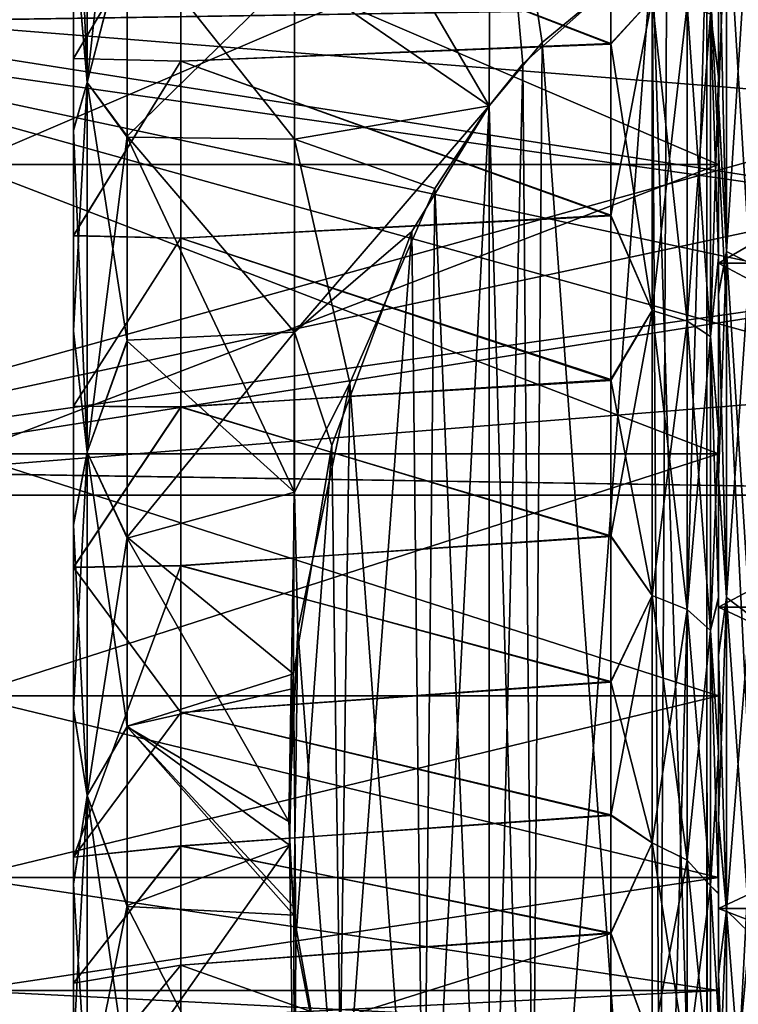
# Model space of a CAD drawing. Header units: metres. Extents: x -62 to 300, y -109 to 109.
# Tile 32 of 256: x -41.49 to -38.15, y -83.29 to -78.71. Entities that reach past the tile are written whole.
import ezdxf

# ---------------------------------------------------------------- set-up
doc = ezdxf.new("R2010")
doc.units = ezdxf.units.M
doc.layers.add('solid_500635', color=7, linetype='CONTINUOUS')

msp = doc.modelspace()

# ---------------------------------------------------------------- linework, layer by layer
at = {"layer": 'solid_500635'}
for points in [[(-41.239399, -81.912056, 1.876768), (-41.239399, -71.541878, 2.353529), (-41.239399, -70.684196, 1.874443)], [(-41.239399, -76.3004, 1.7302), (-41.239399, -81.912056, 1.876768), (-41.239399, -70.684196, 1.874443)], [(-41.239399, -70.687943, -16.216179), (-41.239399, -81.058121, -16.69294), (-41.239399, -81.915802, -16.213854)], [(-41.239399, -76.299599, -16.069611), (-41.239399, -70.687943, -16.216179), (-41.239399, -81.915802, -16.213854)], [(-41.239399, -70.687943, -16.216179), (-41.239399, -71.545799, -16.694901), (-41.239399, -81.058121, -16.69294)], [(-41.239399, -81.054199, 2.355489), (-41.239399, -72.441719, 2.752292), (-41.239399, -71.541878, 2.353529)], [(-41.239399, -81.912056, 1.876768), (-41.239399, -81.054199, 2.355489), (-41.239399, -71.541878, 2.353529)], [(-41.239399, -71.545799, -16.694901), (-41.239399, -80.158279, -17.091703), (-41.239399, -81.058121, -16.69294)], [(-41.239399, -71.545799, -16.694901), (-41.239399, -72.445816, -17.093296), (-41.239399, -80.158279, -17.091703)], [(-38.239399, -80.83828, -16.080515), (-38.239399, -72.615044, -16.465897), (-38.239399, -71.756592, -16.077904)], [(-38.239399, -76.302238, -16.069582), (-38.239399, -80.83828, -16.080515), (-38.239399, -71.756592, -16.077904)], [(-38.239399, -71.761719, 1.741105), (-38.239399, -79.984962, 2.126485), (-38.239399, -80.843407, 1.738493)], [(-38.239399, -76.29776, 1.730172), (-38.239399, -71.761719, 1.741105), (-38.239399, -80.843407, 1.738493)], [(-38.239399, -71.761719, 1.741105), (-38.239399, -72.620384, 2.128602), (-38.239399, -79.984962, 2.126485)], [(-41.239399, -80.154182, 2.753885), (-41.239399, -73.375793, 3.066396), (-41.239399, -72.441719, 2.752292)], [(-41.239399, -81.054199, 2.355489), (-41.239399, -80.154182, 2.753885), (-41.239399, -72.441719, 2.752292)], [(-41.239399, -72.445816, -17.093296), (-41.239399, -79.224205, -17.405807), (-41.239399, -80.158279, -17.091703)], [(-41.239399, -72.445816, -17.093296), (-41.239399, -73.380035, -17.407017), (-41.239399, -79.224205, -17.405807)], [(-38.239399, -79.979614, -16.468014), (-38.239399, -73.506531, -16.771605), (-38.239399, -72.615044, -16.465897)], [(-38.239399, -80.83828, -16.080515), (-38.239399, -79.979614, -16.468014), (-38.239399, -72.615044, -16.465897)], [(-38.239399, -72.620384, 2.128602), (-38.239399, -79.093468, 2.432194), (-38.239399, -79.984962, 2.126485)], [(-38.239399, -72.620384, 2.128602), (-38.239399, -73.512039, 2.433795), (-38.239399, -79.093468, 2.432194)], [(-41.239399, -79.219971, 3.067606), (-41.239399, -74.335548, 3.293186), (-41.239399, -73.375793, 3.066396)], [(-41.239399, -80.154182, 2.753885), (-41.239399, -79.219971, 3.067606), (-41.239399, -73.375793, 3.066396)], [(-41.239399, -73.380035, -17.407017), (-41.239399, -78.264458, -17.632597), (-41.239399, -79.224205, -17.405807)], [(-38.239399, -79.087959, -16.773207), (-38.239399, -74.423355, -16.99197), (-38.239399, -73.506531, -16.771605)], [(-38.239399, -79.979614, -16.468014), (-38.239399, -79.087959, -16.773207), (-38.239399, -73.506531, -16.771605)], [(-38.239399, -73.512039, 2.433795), (-38.239399, -78.176643, 2.652559), (-38.239399, -79.093468, 2.432194)], [(-41.239399, -79.219971, 3.067606), (-41.239399, -78.260117, 3.294), (-41.239399, -74.335548, 3.293186)], [(-38.239399, -79.087959, -16.773207), (-38.239399, -78.171013, -16.993044), (-38.239399, -74.423355, -16.99197)], [(-41.239399, -76.299599, -16.069611), (-41.239399, -81.915802, -16.213854), (-41.239399, -82.728271, -15.655385)], [(-41.239399, -78.039558, -15.898015), (-41.239399, -76.299599, -16.069611), (-41.239399, -82.728271, -15.655385)], [(-41.239399, -76.3004, 1.7302), (-41.239399, -78.040367, 1.558444), (-41.239399, -81.912056, 1.876768)], [(-38.239399, -77.200371, 1.684598), (-38.239399, -76.29776, 1.730172), (-38.239399, -80.843407, 1.738493)], [(-38.239399, -76.302238, -16.069582), (-38.239399, -77.204826, -16.023554), (-38.239399, -80.83828, -16.080515)], [(-41.174816, -77.208313, 3.792031), (-41.239399, -78.260117, 3.294), (-41.174816, -79.000168, 3.493023)], [(-41.174816, -79.000168, -17.832434), (-41.239399, -77.286583, -17.769606), (-41.174816, -77.208313, -18.131441)], [(-41.174816, -79.000168, -17.832434), (-41.174816, -77.208313, -18.131441), (-40.989399, -78.28289, -18.301672)], [(-41.174816, -77.208313, 3.792031), (-41.174816, -79.000168, 3.493023), (-40.989399, -77.291473, 4.093931)], [(-38.239399, -77.200371, 1.684598), (-38.239399, -80.843407, 1.738493), (-38.239399, -81.663132, 1.270442)], [(-38.239399, -78.094765, 1.547408), (-38.239399, -77.200371, 1.684598), (-38.239399, -81.663132, 1.270442)], [(-38.239399, -77.204826, -16.023554), (-38.239399, -78.099144, -15.885915), (-38.239399, -80.83828, -16.080515)], [(-39.297558, -77.253693, 5.350778), (-40.211205, -78.486893, 4.65069), (-39.305813, -79.108505, 5.065212)], [(-39.306286, -79.109131, -19.404261), (-40.211205, -77.56102, -19.124372), (-39.297558, -77.254463, -19.69013)], [(-39.058777, -78.813866, -19.57473), (-39.306286, -79.109131, -19.404261), (-39.297558, -77.254463, -19.69013)], [(-39.297558, -77.253693, 5.350778), (-39.305813, -79.108505, 5.065212), (-39.148808, -78.913826, 5.177608)], [(-39.297558, -77.253693, 5.350778), (-39.148808, -78.913826, 5.177608), (-38.548706, -78.379395, 5.486161)], [(-39.058777, -78.813866, -19.57473), (-39.297558, -77.254463, -19.69013), (-38.480049, -78.334991, -19.85121)], [(-41.174816, -79.000168, -17.832434), (-41.239399, -78.264458, -17.632597), (-41.239399, -77.286583, -17.769606)], [(-41.174816, -79.000168, 3.493023), (-40.989399, -78.278252, 3.963087), (-40.989399, -77.291473, 4.093931)], [(-40.989399, -78.28289, -18.301672), (-40.211205, -77.56102, -19.124372), (-40.211205, -79.263718, -18.819626)], [(-39.306286, -79.109131, -19.404261), (-40.211205, -79.263718, -18.819626), (-40.211205, -77.56102, -19.124372)], [(-38.239399, -77.879723, -0.247776), (-41.739399, -77.879723, -0.247776), (-41.739399, -79.380928, -0.773022)], [(-38.239399, -79.380928, -0.773022), (-38.239399, -77.879723, -0.247776), (-41.739399, -79.380928, -0.773022)], [(-38.239399, -79.380928, -13.566388), (-41.739399, -79.380928, -13.566388), (-41.739399, -77.879723, -14.091635)], [(-38.239399, -77.879723, -14.091635), (-38.239399, -79.380928, -13.566388), (-41.739399, -77.879723, -14.091635)], [(-38.239399, -78.104164, 1.902561), (-38.239399, -77.879723, -0.247776), (-38.239399, -79.380928, -0.773022)], [(-38.239399, -78.104164, -16.241972), (-38.239399, -79.380928, -13.566388), (-38.239399, -77.879723, -14.091635)], [(-38.739399, -77.993469, 1.05782), (-38.739399, -78.818268, 0.843928), (-40.739399, -78.050095, 1.045961)], [(-38.739399, -78.822327, -15.182063), (-38.739399, -77.997635, -15.396371), (-40.739399, -78.04924, -15.385553)], [(-38.548058, -78.609184, 0.946237), (-38.739399, -78.818268, 0.843928), (-38.739399, -77.993469, 1.05782)], [(-38.548058, -78.609184, -15.285648), (-38.739399, -77.997635, -15.396371), (-38.739399, -78.822327, -15.182063)], [(-41.239399, -78.888214, -15.684936), (-41.239399, -78.039558, -15.898015), (-41.239399, -82.728271, -15.655385)], [(-40.739399, -78.04924, -15.385553), (-41.239399, -78.039558, -15.898015), (-41.239399, -78.888214, -15.684936)], [(-41.239399, -78.040367, 1.558444), (-41.239399, -78.889008, 1.345282), (-41.239399, -81.912056, 1.876768)], [(-40.739399, -78.050095, 1.045961), (-41.239399, -78.889008, 1.345282), (-41.239399, -78.040367, 1.558444)], [(-40.739399, -78.04924, -15.385553), (-41.239399, -78.888214, -15.684936), (-40.739399, -78.900566, -15.157013)], [(-40.739399, -78.901405, 0.817328), (-41.239399, -78.889008, 1.345282), (-40.739399, -78.050095, 1.045961)], [(-38.739399, -78.822327, -15.182063), (-40.739399, -78.04924, -15.385553), (-40.739399, -78.900566, -15.157013)], [(-38.739399, -78.818268, 0.843928), (-40.739399, -78.901405, 0.817328), (-40.739399, -78.050095, 1.045961)], [(-37.859783, -78.057991, -20.011135), (-38.292244, -86.370621, -15.211837), (-38.29353, -78.229622, -19.912043)], [(-38.29311, -78.22966, 5.572612), (-37.878365, -86.536827, 0.776465), (-37.892181, -78.067444, 5.666268)], [(-37.859783, -78.057991, -20.011135), (-37.865692, -86.540001, -15.114047), (-38.292244, -86.370621, -15.211837)], [(-38.277309, -78.683334, 1.206854), (-38.239399, -78.094765, 1.547408), (-38.239399, -78.9683, 1.320813)], [(-38.201492, -78.069641, -17.20586), (-38.239399, -78.171013, -16.993044), (-38.239399, -79.087959, -16.773207)], [(-38.201492, -79.785522, -16.746092), (-38.201492, -78.069641, -17.20586), (-38.239399, -79.087959, -16.773207)], [(-38.201492, -78.069641, 2.866448), (-38.201492, -79.785522, 2.406681), (-38.239399, -78.176643, 2.652559)], [(-38.239399, -78.9683, 1.320813), (-38.239399, -78.094765, 1.547408), (-38.239399, -81.663132, 1.270442)], [(-38.093094, -79.84108, 2.559321), (-38.201492, -79.785522, 2.406681), (-38.201492, -78.069641, 2.866448)], [(-38.093094, -78.097855, 3.026417), (-38.093094, -79.84108, 2.559321), (-38.201492, -78.069641, 2.866448)], [(-38.093094, -78.097855, -17.365828), (-38.201492, -78.069641, -17.20586), (-38.201492, -79.785522, -16.746092)], [(-38.093094, -79.84108, -16.898731), (-38.093094, -78.097855, -17.365828), (-38.201492, -79.785522, -16.746092)], [(-38.277309, -78.683334, -15.546266), (-38.239399, -78.972565, -15.658883), (-38.239399, -78.099144, -15.885915)], [(-38.239399, -78.099144, -15.885915), (-38.239399, -78.972565, -15.658883), (-38.239399, -80.83828, -16.080515)], [(-38.239399, -78.104164, -16.241972), (-35.239399, -78.104164, -16.241972), (-35.239399, -79.840065, -15.715387)], [(-38.239399, -78.104164, -16.241972), (-35.239399, -79.840065, -15.715387), (-38.239399, -79.840065, -15.715387)], [(-38.239399, -79.840065, 1.375976), (-35.239399, -79.840065, 1.375976), (-35.239399, -78.104164, 1.902561)], [(-38.239399, -79.840065, 1.375976), (-35.239399, -78.104164, 1.902561), (-38.239399, -78.104164, 1.902561)], [(-38.239399, -79.840065, 1.375976), (-38.239399, -78.104164, 1.902561), (-38.239399, -79.380928, -0.773022)], [(-38.239399, -78.104164, -16.241972), (-38.239399, -79.840065, -15.715387), (-38.239399, -79.380928, -13.566388)], [(-38.201492, -79.785522, 2.406681), (-38.239399, -79.093468, 2.432194), (-38.239399, -78.176643, 2.652559)], [(-38.548706, -78.379395, 5.486161), (-38.293697, -86.370476, 0.872507), (-38.29311, -78.22966, 5.572612)], [(-38.29353, -78.229622, -19.912043), (-38.292244, -86.370621, -15.211837), (-38.519966, -86.239326, -15.287638)], [(-38.480049, -78.334991, -19.85121), (-38.29353, -78.229622, -19.912043), (-38.519966, -86.239326, -15.287638)], [(-38.29311, -78.22966, 5.572612), (-38.293697, -86.370476, 0.872507), (-37.878365, -86.536827, 0.776465)], [(-41.174816, -79.000168, 3.493023), (-41.239399, -78.260117, 3.294), (-41.239399, -79.219971, 3.067606)], [(-41.174816, -79.000168, -17.832434), (-41.239399, -79.224205, -17.405807), (-41.239399, -78.264458, -17.632597)], [(-41.174816, -79.000168, 3.493023), (-40.989399, -79.249886, 3.745911), (-40.989399, -78.278252, 3.963087)], [(-40.211205, -78.486893, 4.65069), (-40.989399, -78.278252, 3.963087), (-40.989399, -79.249886, 3.745911)], [(-41.174816, -79.000168, -17.832434), (-40.989399, -78.28289, -18.301672), (-40.989399, -79.25444, -18.084091)], [(-40.989399, -79.25444, -18.084091), (-40.989399, -78.28289, -18.301672), (-40.211205, -79.263718, -18.819626)], [(-39.058777, -78.813866, -19.57473), (-38.480049, -78.334991, -19.85121), (-38.519966, -86.239326, -15.287638)], [(-39.148808, -78.913826, 5.177608), (-39.090576, -85.751701, 1.229757), (-38.548706, -78.379395, 5.486161)], [(-38.548706, -78.379395, 5.486161), (-39.090576, -85.751701, 1.229757), (-38.502178, -86.250992, 0.941495)], [(-38.548706, -78.379395, 5.486161), (-38.502178, -86.250992, 0.941495), (-38.293697, -86.370476, 0.872507)], [(-40.211205, -80.160728, 4.214451), (-40.211205, -78.486893, 4.65069), (-40.989399, -79.249886, 3.745911)], [(-39.305813, -79.108505, 5.065212), (-40.211205, -78.486893, 4.65069), (-40.211205, -80.160728, 4.214451)], [(-35.370594, -78.609398, -3.169705), (-43.239399, -78.733322, -3.384348), (-43.339401, -78.733322, -3.384348)], [(-43.339401, -78.609398, -11.169705), (-43.239399, -78.733322, -10.955063), (-35.989399, -79.764099, -9.169706)], [(-43.339401, -78.609398, -3.169705), (-35.370594, -78.609398, -3.169705), (-43.339401, -78.733322, -3.384348)], [(-43.339401, -78.609398, -11.169705), (-35.989399, -79.764099, -9.169706), (-35.839729, -79.211891, -10.126161)], [(-43.339401, -78.609398, -11.169705), (-35.839729, -79.211891, -10.126161), (-35.370594, -78.609398, -11.169705)], [(-35.370594, -78.609398, -3.169705), (-43.239399, -80.794876, -6.955062), (-43.239399, -78.733322, -3.384348)], [(-35.839733, -79.211891, -4.213253), (-43.239399, -80.794876, -6.955062), (-35.370594, -78.609398, -3.169705)], [(-38.548058, -78.609184, -15.285648), (-38.739399, -78.822327, -15.182063), (-38.739399, -79.62072, -14.885456)], [(-38.548058, -80.061165, -14.723147), (-38.548058, -78.609184, -15.285648), (-38.739399, -79.62072, -14.885456)], [(-38.548058, -78.609184, 0.946237), (-38.548058, -80.061165, 0.383736), (-38.739399, -78.818268, 0.843928)], [(-38.385708, -80.109543, 0.480884), (-38.548058, -80.061165, 0.383736), (-38.548058, -78.609184, 0.946237)], [(-38.385708, -78.638885, 1.05062), (-38.385708, -80.109543, 0.480884), (-38.548058, -78.609184, 0.946237)], [(-38.385708, -78.638885, -15.390031), (-38.548058, -78.609184, -15.285648), (-38.548058, -80.061165, -14.723147)], [(-38.385708, -80.109543, -14.820295), (-38.385708, -78.638885, -15.390031), (-38.548058, -80.061165, -14.723147)], [(-38.277309, -80.181946, 0.626291), (-38.385708, -80.109543, 0.480884), (-38.385708, -78.638885, 1.05062)], [(-38.277309, -78.683334, 1.206854), (-38.277309, -80.181946, 0.626291), (-38.385708, -78.638885, 1.05062)], [(-38.277309, -78.683334, -15.546266), (-38.385708, -78.638885, -15.390031), (-38.385708, -80.109543, -14.820295)], [(-38.277309, -80.181946, -14.965701), (-38.277309, -78.683334, -15.546266), (-38.385708, -80.109543, -14.820295)], [(-38.277309, -80.181946, -14.965701), (-38.239399, -78.972565, -15.658883), (-38.277309, -78.683334, -15.546266)], [(-38.277309, -78.683334, 1.206854), (-38.239399, -78.9683, 1.320813), (-38.239399, -79.813904, 1.007223)], [(-38.277309, -78.683334, 1.206854), (-38.239399, -79.813904, 1.007223), (-38.277309, -80.181946, 0.626291)], [(-35.370594, -80.9188, -7.169705), (-43.239399, -78.733322, -10.955063), (-43.239399, -80.794876, -7.384348)], [(-35.839733, -80.316307, -8.213253), (-43.239399, -78.733322, -10.955063), (-35.370594, -80.9188, -7.169705)], [(-35.989399, -79.764099, -9.169706), (-43.239399, -78.733322, -10.955063), (-35.839733, -80.316307, -8.213253)], [(-38.739399, -78.818268, 0.843928), (-38.739399, -79.616814, 0.547727), (-40.739399, -78.901405, 0.817328)], [(-38.739399, -79.62072, -14.885456), (-38.739399, -78.822327, -15.182063), (-40.739399, -78.900566, -15.157013)], [(-39.058777, -78.813866, -19.57473), (-39.113991, -85.725876, -15.584079), (-39.306286, -79.109131, -19.404261)], [(-39.058777, -78.813866, -19.57473), (-38.519966, -86.239326, -15.287638), (-39.113991, -85.725876, -15.584079)], [(-38.548058, -80.061165, 0.383736), (-38.739399, -79.616814, 0.547727), (-38.739399, -78.818268, 0.843928)], [(-41.239399, -79.712372, -15.389515), (-41.239399, -78.888214, -15.684936), (-41.239399, -82.728271, -15.655385)], [(-40.739399, -78.900566, -15.157013), (-41.239399, -78.888214, -15.684936), (-41.239399, -79.712372, -15.389515)], [(-41.239399, -78.889008, 1.345282), (-41.239399, -82.724724, 1.318658), (-41.239399, -81.912056, 1.876768)], [(-41.239399, -78.889008, 1.345282), (-41.239399, -79.713142, 1.049782), (-41.239399, -82.724724, 1.318658)], [(-40.739399, -78.901405, 0.817328), (-41.239399, -79.713142, 1.049782), (-41.239399, -78.889008, 1.345282)], [(-40.739399, -78.900566, -15.157013), (-41.239399, -79.712372, -15.389515), (-40.739399, -79.723518, -14.840398)], [(-40.739399, -79.724327, 0.500627), (-41.239399, -79.713142, 1.049782), (-40.739399, -78.901405, 0.817328)], [(-38.739399, -79.62072, -14.885456), (-40.739399, -78.900566, -15.157013), (-40.739399, -79.723518, -14.840398)], [(-38.739399, -79.616814, 0.547727), (-40.739399, -79.724327, 0.500627), (-40.739399, -78.901405, 0.817328)], [(-39.148808, -78.913826, 5.177608), (-39.306164, -85.490822, 1.380378), (-39.090576, -85.751701, 1.229757)], [(-39.305813, -79.108505, 5.065212), (-39.306164, -85.490822, 1.380378), (-39.148808, -78.913826, 5.177608)], [(-41.174816, -79.000168, 3.493023), (-41.239399, -79.219971, 3.067606), (-41.239399, -80.154182, 2.753885)], [(-41.174816, -79.000168, 3.493023), (-41.239399, -80.154182, 2.753885), (-41.174816, -80.718369, 2.903164)], [(-41.174816, -80.718369, -17.242575), (-41.239399, -79.224205, -17.405807), (-41.174816, -79.000168, -17.832434)], [(-41.174816, -79.000168, -17.832434), (-40.989399, -79.25444, -18.084091), (-40.989399, -80.20266, -17.782045)], [(-41.174816, -80.718369, -17.242575), (-41.174816, -79.000168, -17.832434), (-40.989399, -80.20266, -17.782045)], [(-41.174816, -79.000168, 3.493023), (-41.174816, -80.718369, 2.903164), (-40.989399, -79.249886, 3.745911)], [(-38.277309, -80.181946, -14.965701), (-38.239399, -79.818016, -15.344866), (-38.239399, -78.972565, -15.658883)], [(-38.239399, -79.813904, 1.007223), (-38.239399, -78.9683, 1.320813), (-38.239399, -81.663132, 1.270442)], [(-38.239399, -78.972565, -15.658883), (-38.239399, -81.658287, -15.612934), (-38.239399, -80.83828, -16.080515)], [(-38.239399, -78.972565, -15.658883), (-38.239399, -79.818016, -15.344866), (-38.239399, -81.658287, -15.612934)], [(-38.201492, -79.785522, -16.746092), (-38.239399, -79.087959, -16.773207), (-38.239399, -79.979614, -16.468014)], [(-38.201492, -79.785522, 2.406681), (-38.239399, -79.984962, 2.126485), (-38.239399, -79.093468, 2.432194)], [(-39.665943, -79.693253, 4.727607), (-39.305813, -79.108505, 5.065212), (-40.211205, -80.160728, 4.214451)], [(-39.558632, -79.493881, -19.182125), (-40.211205, -79.263718, -18.819626), (-39.306286, -79.109131, -19.404261)], [(-39.665943, -79.693253, 4.727607), (-39.604752, -85.023361, 1.650267), (-39.305813, -79.108505, 5.065212)], [(-39.305813, -79.108505, 5.065212), (-39.604752, -85.023361, 1.650267), (-39.306164, -85.490822, 1.380378)], [(-39.558632, -79.493881, -19.182125), (-39.306286, -79.109131, -19.404261), (-39.306458, -85.490639, -15.719893)], [(-39.306286, -79.109131, -19.404261), (-39.113991, -85.725876, -15.584079), (-39.306458, -85.490639, -15.719893)], [(-35.989399, -79.764099, -5.169707), (-43.239399, -80.794876, -6.955062), (-35.839733, -79.211891, -4.213253)], [(-41.174816, -80.718369, -17.242575), (-41.239399, -80.158279, -17.091703), (-41.239399, -79.224205, -17.405807)], [(-41.174816, -80.718369, 2.903164), (-40.989399, -80.19825, 3.444257), (-40.989399, -79.249886, 3.745911)], [(-40.211205, -80.160728, 4.214451), (-40.989399, -79.249886, 3.745911), (-40.989399, -80.19825, 3.444257)], [(-40.989399, -79.25444, -18.084091), (-40.211205, -79.263718, -18.819626), (-40.211205, -80.905045, -18.273663)], [(-40.989399, -80.20266, -17.782045), (-40.989399, -79.25444, -18.084091), (-40.211205, -80.905045, -18.273663)], [(-39.953926, -80.398895, -18.659615), (-40.211205, -80.905045, -18.273663), (-40.211205, -79.263718, -18.819626)], [(-39.953926, -80.398895, -18.659615), (-40.211205, -79.263718, -18.819626), (-39.558632, -79.493881, -19.182125)], [(-38.239399, -79.380928, -0.773022), (-41.739399, -79.380928, -0.773022), (-41.739399, -80.726425, -1.618504)], [(-38.239399, -80.726425, -1.618504), (-38.239399, -79.380928, -0.773022), (-41.739399, -80.726425, -1.618504)], [(-38.239399, -80.726425, -12.720907), (-41.739399, -80.726425, -12.720907), (-41.739399, -79.380928, -13.566388)], [(-38.239399, -79.380928, -13.566388), (-38.239399, -80.726425, -12.720907), (-41.739399, -79.380928, -13.566388)], [(-38.239399, -79.840065, 1.375976), (-38.239399, -79.380928, -0.773022), (-38.239399, -80.726425, -1.618504)], [(-38.239399, -79.840065, -15.715387), (-38.239399, -80.726425, -12.720907), (-38.239399, -79.380928, -13.566388)], [(-39.953926, -80.398895, -18.659615), (-39.558632, -79.493881, -19.182125), (-39.618217, -84.99881, -16.003851)], [(-39.558632, -79.493881, -19.182125), (-39.306458, -85.490639, -15.719893), (-39.618217, -84.99881, -16.003851)], [(-38.739399, -79.616814, 0.547727), (-38.739399, -80.381485, 0.172055), (-40.739399, -79.724327, 0.500627)], [(-38.739399, -80.385223, -14.509388), (-38.739399, -79.62072, -14.885456), (-40.739399, -79.723518, -14.840398)], [(-38.548058, -80.061165, 0.383736), (-38.739399, -80.381485, 0.172055), (-38.739399, -79.616814, 0.547727)], [(-38.548058, -80.061165, -14.723147), (-38.739399, -79.62072, -14.885456), (-38.739399, -80.385223, -14.509388)], [(-40.037766, -80.687996, 4.153289), (-39.665943, -79.693253, 4.727607), (-40.211205, -80.160728, 4.214451)], [(-40.037766, -80.687996, 4.153289), (-39.990925, -84.080009, 2.19491), (-39.665943, -79.693253, 4.727607)], [(-39.665943, -79.693253, 4.727607), (-39.990925, -84.080009, 2.19491), (-39.604752, -85.023361, 1.650267)], [(-41.239399, -79.712372, -15.389515), (-41.239399, -82.728271, -15.655385), (-41.239399, -83.493263, -15.017347)], [(-41.239399, -80.50473, -15.013738), (-41.239399, -79.712372, -15.389515), (-41.239399, -83.493263, -15.017347)], [(-40.739399, -79.723518, -14.840398), (-41.239399, -79.712372, -15.389515), (-41.239399, -80.50473, -15.013738)], [(-41.239399, -79.713142, 1.049782), (-41.239399, -83.48996, 0.680972), (-41.239399, -82.724724, 1.318658)], [(-41.239399, -79.713142, 1.049782), (-41.239399, -80.505463, 0.673936), (-41.239399, -83.48996, 0.680972)], [(-40.739399, -79.724327, 0.500627), (-41.239399, -80.505463, 0.673936), (-41.239399, -79.713142, 1.049782)], [(-40.739399, -79.723518, -14.840398), (-41.239399, -80.50473, -15.013738), (-40.739403, -80.508705, -14.439284)], [(-40.739399, -80.50946, 0.099439), (-41.239399, -80.505463, 0.673936), (-40.739399, -79.724327, 0.500627)], [(-38.739399, -80.385223, -14.509388), (-40.739399, -79.723518, -14.840398), (-40.739403, -80.508705, -14.439284)], [(-38.739399, -80.381485, 0.172055), (-40.739399, -80.50946, 0.099439), (-40.739399, -79.724327, 0.500627)], [(-43.339401, -80.9188, -7.169705), (-43.239399, -80.794876, -6.955062), (-35.989399, -79.764099, -5.169707)], [(-43.339401, -80.9188, -7.169705), (-35.989399, -79.764099, -5.169707), (-35.839729, -80.316315, -6.12616)], [(-38.201492, -79.785522, -16.746092), (-38.239399, -79.979614, -16.468014), (-38.239399, -80.83828, -16.080515)], [(-38.201492, -81.395493, -15.995351), (-38.201492, -79.785522, -16.746092), (-38.239399, -80.83828, -16.080515)], [(-38.201492, -79.785522, 2.406681), (-38.201492, -81.395493, 1.65594), (-38.239399, -79.984962, 2.126485)], [(-38.093094, -81.476707, 1.796614), (-38.201492, -81.395493, 1.65594), (-38.201492, -79.785522, 2.406681)], [(-38.093094, -79.84108, 2.559321), (-38.093094, -81.476707, 1.796614), (-38.201492, -79.785522, 2.406681)], [(-38.093094, -79.84108, -16.898731), (-38.201492, -79.785522, -16.746092), (-38.201492, -81.395493, -15.995351)], [(-38.277309, -80.181946, 0.626291), (-38.239399, -79.813904, 1.007223), (-38.239399, -80.624924, 0.608833)], [(-38.277309, -80.181946, -14.965701), (-38.239399, -80.628853, -14.946058), (-38.239399, -79.818016, -15.344866)], [(-38.239399, -79.813904, 1.007223), (-38.239399, -81.663132, 1.270442), (-38.239399, -82.433228, 0.728483)], [(-38.239399, -80.624924, 0.608833), (-38.239399, -79.813904, 1.007223), (-38.239399, -82.433228, 0.728483)], [(-38.239399, -79.818016, -15.344866), (-38.239399, -82.428711, -15.071399), (-38.239399, -81.658287, -15.612934)], [(-38.239399, -79.818016, -15.344866), (-38.239399, -80.628853, -14.946058), (-38.239399, -82.428711, -15.071399)], [(-38.239399, -79.840065, -15.715387), (-35.239399, -79.840065, -15.715387), (-35.239399, -81.43924, -14.860647)], [(-38.239399, -79.840065, -15.715387), (-35.239399, -81.43924, -14.860647), (-38.239399, -81.43924, -14.860647)], [(-38.239399, -81.43924, 0.521237), (-35.239399, -81.43924, 0.521237), (-35.239399, -79.840065, 1.375976)], [(-38.239399, -81.43924, 0.521237), (-35.239399, -79.840065, 1.375976), (-38.239399, -79.840065, 1.375976)], [(-38.239399, -81.43924, 0.521237), (-38.239399, -79.840065, 1.375976), (-38.239399, -80.726425, -1.618504)], [(-38.239399, -79.840065, -15.715387), (-38.239399, -81.43924, -14.860647), (-38.239399, -80.726425, -12.720907)], [(-38.093094, -81.476707, -16.136024), (-38.093094, -79.84108, -16.898731), (-38.201492, -81.395493, -15.995351)], [(-38.201492, -81.395493, 1.65594), (-38.239399, -80.843407, 1.738493), (-38.239399, -79.984962, 2.126485)], [(-38.548058, -80.061165, -14.723147), (-38.739399, -80.385223, -14.509388), (-38.739399, -81.11087, -14.055601)], [(-38.548058, -81.385071, -13.903423), (-38.548058, -80.061165, -14.723147), (-38.739399, -81.11087, -14.055601)], [(-38.548058, -80.061165, 0.383736), (-38.548058, -81.385071, -0.435988), (-38.739399, -80.381485, 0.172055)], [(-38.385708, -81.45047, -0.349383), (-38.548058, -81.385071, -0.435988), (-38.548058, -80.061165, 0.383736)], [(-38.385708, -80.109543, 0.480884), (-38.385708, -81.45047, -0.349383), (-38.548058, -80.061165, 0.383736)], [(-38.385708, -80.109543, -14.820295), (-38.548058, -80.061165, -14.723147), (-38.548058, -81.385071, -13.903423)], [(-38.385708, -81.45047, -13.990028), (-38.385708, -80.109543, -14.820295), (-38.548058, -81.385071, -13.903423)], [(-38.277309, -81.548355, -0.219756), (-38.385708, -81.45047, -0.349383), (-38.385708, -80.109543, 0.480884)], [(-38.277309, -80.181946, 0.626291), (-38.277309, -81.548355, -0.219756), (-38.385708, -80.109543, 0.480884)], [(-38.277309, -80.181946, -14.965701), (-38.385708, -80.109543, -14.820295), (-38.385708, -81.45047, -13.990028)], [(-41.174816, -80.718369, 2.903164), (-41.239399, -80.154182, 2.753885), (-41.239399, -81.054199, 2.355489)], [(-41.174816, -80.718369, -17.242575), (-41.239399, -81.058121, -16.69294), (-41.239399, -80.158279, -17.091703)], [(-41.174816, -80.718369, 2.903164), (-40.989399, -81.114067, 3.061488), (-40.989399, -80.19825, 3.444257)], [(-41.174816, -80.718369, -17.242575), (-40.989399, -80.20266, -17.782045), (-40.989399, -81.118309, -17.398901)], [(-40.211205, -80.160728, 4.214451), (-40.989399, -80.19825, 3.444257), (-40.989399, -81.114067, 3.061488)], [(-40.216705, -81.749702, 3.540312), (-40.211205, -80.160728, 4.214451), (-40.989399, -81.114067, 3.061488)], [(-40.989399, -81.118309, -17.398901), (-40.989399, -80.20266, -17.782045), (-40.211205, -80.905045, -18.273663)], [(-40.037766, -80.687996, 4.153289), (-40.211205, -80.160728, 4.214451), (-40.216705, -81.749702, 3.540312)], [(-38.277309, -81.548355, -14.119655), (-38.277309, -80.181946, -14.965701), (-38.385708, -81.45047, -13.990028)], [(-38.277309, -81.548355, -14.119655), (-38.239399, -80.628853, -14.946058), (-38.277309, -80.181946, -14.965701)], [(-38.277309, -80.181946, 0.626291), (-38.239399, -80.624924, 0.608833), (-38.239399, -81.393654, 0.128341)], [(-38.277309, -80.181946, 0.626291), (-38.239399, -81.393654, 0.128341), (-38.277309, -81.548355, -0.219756)], [(-43.339401, -80.9188, -7.169705), (-35.839729, -80.316315, -6.12616), (-35.370594, -80.9188, -7.169705)], [(-38.739399, -81.11087, -14.055601), (-38.739399, -80.385223, -14.509388), (-40.739403, -80.508705, -14.439284)], [(-38.739399, -80.381485, 0.172055), (-38.739399, -81.107338, -0.281346), (-40.739399, -80.50946, 0.099439)], [(-38.548058, -81.385071, -0.435988), (-38.739399, -81.107338, -0.281346), (-38.739399, -80.381485, 0.172055)], [(-39.953926, -80.398895, -18.659615), (-40.196461, -81.547409, -17.996519), (-40.211205, -80.905045, -18.273663)], [(-39.953926, -80.398895, -18.659615), (-40.004501, -84.034584, -16.560549), (-40.196461, -81.547409, -17.996519)], [(-39.953926, -80.398895, -18.659615), (-39.618217, -84.99881, -16.003851), (-40.004501, -84.034584, -16.560549)], [(-41.239399, -80.50473, -15.013738), (-41.239399, -83.493263, -15.017347), (-41.239399, -84.195229, -14.30983)], [(-41.239399, -81.254135, -14.563276), (-41.239399, -80.50473, -15.013738), (-41.239399, -84.195229, -14.30983)], [(-40.739403, -80.508705, -14.439284), (-41.239399, -80.50473, -15.013738), (-41.239399, -81.254135, -14.563276)], [(-41.239399, -80.505463, 0.673936), (-41.239399, -81.254807, 0.22342), (-41.239399, -83.48996, 0.680972)], [(-40.739399, -80.50946, 0.099439), (-41.239399, -81.254807, 0.22342), (-41.239399, -80.505463, 0.673936)], [(-40.739403, -80.508705, -14.439284), (-41.239399, -81.254135, -14.563276), (-40.739403, -81.24649, -13.958829)], [(-40.739403, -81.247169, -0.381073), (-41.239399, -81.254807, 0.22342), (-40.739399, -80.50946, 0.099439)], [(-38.739399, -81.11087, -14.055601), (-40.739403, -80.508705, -14.439284), (-40.739403, -81.24649, -13.958829)], [(-38.739399, -81.107338, -0.281346), (-40.739403, -81.247169, -0.381073), (-40.739399, -80.50946, 0.099439)], [(-38.277309, -81.548355, -14.119655), (-38.239399, -81.397362, -14.465158), (-38.239399, -80.628853, -14.946058)], [(-38.239399, -80.624924, 0.608833), (-38.239399, -82.433228, 0.728483), (-38.239399, -83.148178, 0.117455)], [(-38.239399, -81.393654, 0.128341), (-38.239399, -80.624924, 0.608833), (-38.239399, -83.148178, 0.117455)], [(-38.239399, -80.628853, -14.946058), (-38.239399, -81.397362, -14.465158), (-38.239399, -82.428711, -15.071399)], [(-40.037766, -80.687996, 4.153289), (-40.216705, -81.749702, 3.540312), (-40.204475, -82.983521, 2.82797)], [(-40.037766, -80.687996, 4.153289), (-40.204475, -82.983521, 2.82797), (-39.990925, -84.080009, 2.19491)], [(-38.239399, -80.726425, -1.618504), (-41.739399, -80.726425, -1.618504), (-41.739399, -81.851204, -2.743284)], [(-38.239399, -81.851204, -2.743284), (-38.239399, -80.726425, -1.618504), (-41.739399, -81.851204, -2.743284)], [(-38.239399, -81.851204, -11.596127), (-41.739399, -81.851204, -11.596127), (-41.739399, -80.726425, -12.720907)], [(-38.239399, -80.726425, -12.720907), (-38.239399, -81.851204, -11.596127), (-41.739399, -80.726425, -12.720907)], [(-41.174816, -80.718369, 2.903164), (-41.239399, -81.054199, 2.355489), (-41.239399, -81.912056, 1.876768)], [(-41.174816, -80.718369, 2.903164), (-41.239399, -81.912056, 1.876768), (-41.174816, -82.316048, 2.038544)], [(-41.174816, -82.316048, -16.377954), (-41.239399, -81.058121, -16.69294), (-41.174816, -80.718369, -17.242575)], [(-41.174816, -80.718369, -17.242575), (-40.989399, -81.118309, -17.398901), (-40.989399, -81.996399, -16.937181)], [(-41.174816, -82.316048, -16.377954), (-41.174816, -80.718369, -17.242575), (-40.989399, -81.996399, -16.937181)], [(-41.174816, -80.718369, 2.903164), (-41.174816, -82.316048, 2.038544), (-40.989399, -81.114067, 3.061488)], [(-38.239399, -81.43924, 0.521237), (-38.239399, -80.726425, -1.618504), (-38.239399, -81.851204, -2.743284)], [(-38.239399, -81.43924, -14.860647), (-38.239399, -81.851204, -11.596127), (-38.239399, -80.726425, -12.720907)], [(-35.370594, -80.9188, -7.169705), (-43.239399, -80.794876, -7.384348), (-43.339401, -80.794876, -7.384348)], [(-43.339401, -80.9188, -7.169705), (-35.370594, -80.9188, -7.169705), (-43.339401, -80.794876, -7.384348)], [(-38.201492, -81.395493, -15.995351), (-38.239399, -80.83828, -16.080515), (-38.239399, -81.658287, -15.612934)], [(-38.201492, -81.395493, 1.65594), (-38.239399, -81.663132, 1.270442), (-38.239399, -80.843407, 1.738493)], [(-40.989399, -81.118309, -17.398901), (-40.211205, -80.905045, -18.273663), (-40.237637, -82.436935, -17.48295)], [(-40.196461, -81.547409, -17.996519), (-40.237637, -82.436935, -17.48295), (-40.211205, -80.905045, -18.273663)], [(-41.174816, -82.316048, -16.377954), (-41.239399, -81.915802, -16.213854), (-41.239399, -81.058121, -16.69294)], [(-41.174816, -82.316048, 2.038544), (-40.989399, -81.99234, 2.600137), (-40.989399, -81.114067, 3.061488)], [(-40.216705, -81.749702, 3.540312), (-40.989399, -81.114067, 3.061488), (-40.989399, -81.99234, 2.600137)], [(-40.989399, -81.996399, -16.937181), (-40.989399, -81.118309, -17.398901), (-40.237637, -82.436935, -17.48295)], [(-38.739399, -81.107338, -0.281346), (-38.739399, -81.784843, -0.807591), (-40.739403, -81.247169, -0.381073)], [(-38.739399, -81.788101, -13.529011), (-38.739399, -81.11087, -14.055601), (-40.739403, -81.24649, -13.958829)], [(-38.548058, -81.385071, -0.435988), (-38.739399, -81.784843, -0.807591), (-38.739399, -81.107338, -0.281346)], [(-38.548058, -81.385071, -13.903423), (-38.739399, -81.11087, -14.055601), (-38.739399, -81.788101, -13.529011)], [(-40.739403, -81.24649, -13.958829), (-41.239399, -81.254135, -14.563276), (-41.239399, -82.60202, -13.454184)], [(-40.739403, -81.24649, -13.958829), (-41.239399, -82.60202, -13.454184), (-40.739403, -81.929115, -13.404532)], [(-40.739403, -81.929726, -0.935431), (-41.239399, -81.254807, 0.22342), (-40.739403, -81.247169, -0.381073)], [(-41.239399, -81.254135, -14.563276), (-41.239399, -84.195229, -14.30983), (-41.239399, -84.823799, -13.547917)], [(-41.239399, -82.60202, -13.454184), (-41.239399, -81.254135, -14.563276), (-41.239399, -84.823799, -13.547917)], [(-41.239399, -81.254807, 0.22342), (-41.239399, -84.192245, -0.026285), (-41.239399, -83.48996, 0.680972)], [(-41.239399, -81.254807, 0.22342), (-41.239399, -82.602577, -0.885789), (-41.239399, -84.192245, -0.026285)], [(-40.739403, -81.929726, -0.935431), (-41.239399, -82.602577, -0.885789), (-41.239399, -81.254807, 0.22342)], [(-38.739399, -81.788101, -13.529011), (-40.739403, -81.24649, -13.958829), (-40.739403, -81.929115, -13.404532)], [(-38.739399, -81.784843, -0.807591), (-40.739403, -81.929726, -0.935431), (-40.739403, -81.247169, -0.381073)], [(-38.548058, -81.385071, -13.903423), (-38.739399, -81.788101, -13.529011), (-38.739399, -82.408012, -12.936173)], [(-38.548058, -82.535805, -12.85439), (-38.548058, -81.385071, -13.903423), (-38.739399, -82.408012, -12.936173)], [(-38.548058, -81.385071, -0.435988), (-38.548058, -82.535805, -1.485021), (-38.739399, -81.784843, -0.807591)], [(-38.385708, -82.616005, -1.411908), (-38.548058, -82.535805, -1.485021), (-38.548058, -81.385071, -0.435988)], [(-38.385708, -81.45047, -0.349383), (-38.385708, -82.616005, -1.411908), (-38.548058, -81.385071, -0.435988)], [(-38.385708, -81.45047, -13.990028), (-38.548058, -81.385071, -13.903423), (-38.548058, -82.535805, -12.85439)], [(-38.277309, -81.548355, -0.219756), (-38.239399, -81.393654, 0.128341), (-38.239399, -82.110931, -0.428851)], [(-38.239399, -82.110931, -0.428851), (-38.239399, -81.393654, 0.128341), (-38.239399, -83.148178, 0.117455)], [(-38.277309, -81.548355, -14.119655), (-38.239399, -82.114365, -13.907605), (-38.239399, -81.397362, -14.465158)], [(-38.201492, -81.395493, -15.995351), (-38.239399, -81.658287, -15.612934), (-38.239399, -82.428711, -15.071399)], [(-38.201492, -82.850632, -14.976447), (-38.201492, -81.395493, -15.995351), (-38.239399, -82.428711, -15.071399)], [(-38.201492, -81.395493, 1.65594), (-38.201492, -82.850632, 0.637036), (-38.239399, -81.663132, 1.270442)], [(-38.239399, -81.397362, -14.465158), (-38.239399, -83.14402, -14.460773), (-38.239399, -82.428711, -15.071399)], [(-38.239399, -81.397362, -14.465158), (-38.239399, -82.114365, -13.907605), (-38.239399, -83.14402, -14.460773)], [(-38.239399, -81.43924, -14.860647), (-35.239399, -81.43924, -14.860647), (-35.239399, -82.840355, -13.710743)], [(-38.239399, -81.43924, -14.860647), (-35.239399, -82.840355, -13.710743), (-38.239399, -82.840355, -13.710743)], [(-38.239399, -82.840355, -0.628668), (-35.239399, -82.840355, -0.628668), (-35.239399, -81.43924, 0.521237)], [(-38.239399, -82.840355, -0.628668), (-35.239399, -81.43924, 0.521237), (-38.239399, -81.43924, 0.521237)], [(-38.239399, -81.43924, 0.521237), (-38.239399, -81.851204, -2.743284), (-38.239399, -82.696686, -4.08878)], [(-38.239399, -82.840355, -0.628668), (-38.239399, -81.43924, 0.521237), (-38.239399, -82.696686, -4.08878)], [(-38.239399, -81.43924, -14.860647), (-38.239399, -82.840355, -13.710743), (-38.239399, -81.851204, -11.596127)], [(-38.093094, -82.955048, 0.76147), (-38.201492, -82.850632, 0.637036), (-38.201492, -81.395493, 1.65594)], [(-38.093094, -81.476707, 1.796614), (-38.093094, -82.955048, 0.76147), (-38.201492, -81.395493, 1.65594)], [(-38.093094, -81.476707, -16.136024), (-38.201492, -81.395493, -15.995351), (-38.201492, -82.850632, -14.976447)], [(-38.385708, -82.616005, -12.927503), (-38.385708, -81.45047, -13.990028), (-38.548058, -82.535805, -12.85439)], [(-38.277309, -82.736046, -1.302476), (-38.385708, -82.616005, -1.411908), (-38.385708, -81.45047, -0.349383)], [(-38.277309, -81.548355, -0.219756), (-38.277309, -82.736046, -1.302476), (-38.385708, -81.45047, -0.349383)], [(-38.277309, -81.548355, -14.119655), (-38.385708, -81.45047, -13.990028), (-38.385708, -82.616005, -12.927503)], [(-38.093094, -82.955048, -15.100881), (-38.093094, -81.476707, -16.136024), (-38.201492, -82.850632, -14.976447)], [(-40.196461, -81.547409, -17.996519), (-40.214664, -82.871109, -17.232283), (-40.237637, -82.436935, -17.48295)], [(-40.196461, -81.547409, -17.996519), (-40.004501, -84.034584, -16.560549), (-40.214664, -82.871109, -17.232283)], [(-38.277309, -82.736046, -13.036935), (-38.277309, -81.548355, -14.119655), (-38.385708, -82.616005, -12.927503)], [(-38.277309, -82.736046, -13.036935), (-38.239399, -82.114365, -13.907605), (-38.277309, -81.548355, -14.119655)], [(-38.277309, -81.548355, -0.219756), (-38.239399, -82.110931, -0.428851), (-38.239399, -82.768738, -1.057233)], [(-38.277309, -81.548355, -0.219756), (-38.239399, -82.768738, -1.057233), (-38.277309, -82.736046, -1.302476)], [(-38.201492, -82.850632, 0.637036), (-38.239399, -82.433228, 0.728483), (-38.239399, -81.663132, 1.270442)], [(-40.222168, -81.820175, 3.499624), (-40.216705, -81.749702, 3.540312), (-40.989399, -81.99234, 2.600137)], [(-40.234863, -82.545685, 3.080755), (-40.216705, -81.749702, 3.540312), (-40.222168, -81.820175, 3.499624)], [(-40.204475, -82.983521, 2.82797), (-40.216705, -81.749702, 3.540312), (-40.234863, -82.545685, 3.080755)], [(-38.739399, -81.784843, -0.807591), (-38.739399, -82.405106, -1.400157), (-40.739403, -81.929726, -0.935431)], [(-38.739399, -82.408012, -12.936173), (-38.739399, -81.788101, -13.529011), (-40.739403, -81.929115, -13.404532)], [(-38.548058, -82.535805, -1.485021), (-38.739399, -82.405106, -1.400157), (-38.739399, -81.784843, -0.807591)], [(-38.239399, -81.851204, -2.743284), (-41.739399, -81.851204, -2.743284), (-41.739399, -82.696686, -4.08878)], [(-38.239399, -82.696686, -4.08878), (-38.239399, -81.851204, -2.743284), (-41.739399, -82.696686, -4.08878)], [(-38.239399, -82.696686, -10.250631), (-41.739399, -82.696686, -10.250631), (-41.739399, -81.851204, -11.596127)], [(-38.239399, -81.851204, -11.596127), (-38.239399, -82.696686, -10.250631), (-41.739399, -81.851204, -11.596127)], [(-40.234863, -82.545685, 3.080755), (-40.222168, -81.820175, 3.499624), (-40.989399, -81.99234, 2.600137)], [(-38.239399, -82.840355, -13.710743), (-38.239399, -82.696686, -10.250631), (-38.239399, -81.851204, -11.596127)], [(-41.174816, -82.316048, 2.038544), (-41.239399, -81.912056, 1.876768), (-41.239399, -82.724724, 1.318658)], [(-41.174816, -82.316048, -16.377954), (-41.239399, -82.728271, -15.655385), (-41.239399, -81.915802, -16.213854)], [(-40.739403, -81.929115, -13.404532), (-41.239399, -82.60202, -13.454184), (-40.739399, -82.550072, -12.781887)], [(-40.739399, -82.550644, -1.558158), (-41.239399, -82.602577, -0.885789), (-40.739403, -81.929726, -0.935431)], [(-38.739399, -82.408012, -12.936173), (-40.739403, -81.929115, -13.404532), (-40.739399, -82.550072, -12.781887)], [(-38.739399, -82.405106, -1.400157), (-40.739399, -82.550644, -1.558158), (-40.739403, -81.929726, -0.935431)], [(-41.174816, -82.316048, 2.038544), (-40.989399, -82.827278, 2.063233), (-40.989399, -81.99234, 2.600137)], [(-41.174816, -82.316048, -16.377954), (-40.989399, -81.996399, -16.937181), (-40.989399, -82.831146, -16.39991)], [(-40.234863, -82.545685, 3.080755), (-40.989399, -81.99234, 2.600137), (-40.989399, -82.827278, 2.063233)], [(-40.989399, -81.996399, -16.937181), (-40.217903, -82.831207, -17.255318), (-40.214664, -82.871109, -17.232283)], [(-40.989399, -82.831146, -16.39991), (-40.989399, -81.996399, -16.937181), (-40.214664, -82.871109, -17.232283)], [(-40.989399, -81.996399, -16.937181), (-40.237637, -82.436935, -17.48295), (-40.217903, -82.831207, -17.255318)], [(-38.277309, -82.736046, -13.036935), (-38.239399, -82.771797, -13.278935), (-38.239399, -82.114365, -13.907605)], [(-38.239399, -82.110931, -0.428851), (-38.239399, -83.148178, 0.117455), (-38.239399, -83.802734, -0.558348)], [(-38.239399, -82.768738, -1.057233), (-38.239399, -82.110931, -0.428851), (-38.239399, -83.802734, -0.558348)], [(-38.239399, -82.114365, -13.907605), (-38.239399, -83.798935, -13.785371), (-38.239399, -83.14402, -14.460773)], [(-38.239399, -82.114365, -13.907605), (-38.239399, -82.771797, -13.278935), (-38.239399, -83.798935, -13.785371)], [(-41.174816, -82.316048, 2.038544), (-41.239399, -82.724724, 1.318658), (-41.239399, -83.48996, 0.680972)], [(-41.174816, -82.316048, 2.038544), (-41.239399, -83.48996, 0.680972), (-41.174816, -83.749626, 0.922746)], [(-41.174816, -83.749626, -15.262156), (-41.239399, -82.728271, -15.655385), (-41.174816, -82.316048, -16.377954)], [(-41.174816, -82.316048, -16.377954), (-40.989399, -82.831146, -16.39991), (-40.989399, -83.622314, -15.785753)], [(-41.174816, -83.749626, -15.262156), (-41.174816, -82.316048, -16.377954), (-40.989399, -83.622314, -15.785753)], [(-41.174816, -82.316048, 2.038544), (-41.174816, -83.749626, 0.922746), (-40.989399, -82.827278, 2.063233)], [(-38.739399, -82.405106, -1.400157), (-38.739399, -82.95462, -2.043694), (-40.739399, -82.550644, -1.558158)], [(-38.739399, -82.957108, -12.292491), (-38.739399, -82.408012, -12.936173), (-40.739399, -82.550072, -12.781887)], [(-40.237637, -82.436935, -17.48295), (-40.214664, -82.871109, -17.232283), (-40.217903, -82.831207, -17.255318)], [(-38.548058, -82.535805, -1.485021), (-38.739399, -82.95462, -2.043694), (-38.739399, -82.405106, -1.400157)], [(-38.548058, -82.535805, -12.85439), (-38.739399, -82.408012, -12.936173), (-38.739399, -82.957108, -12.292491)], [(-38.201492, -82.850632, -14.976447), (-38.239399, -82.428711, -15.071399), (-38.239399, -83.14402, -14.460773)], [(-38.201492, -82.850632, 0.637036), (-38.239399, -83.148178, 0.117455), (-38.239399, -82.433228, 0.728483)], [(-38.548058, -83.474182, -11.611772), (-38.548058, -82.535805, -12.85439), (-38.739399, -82.957108, -12.292491)], [(-38.548058, -82.535805, -1.485021), (-38.548058, -83.474182, -2.727639), (-38.739399, -82.95462, -2.043694)], [(-38.385708, -83.566452, -2.670508), (-38.548058, -83.474182, -2.727639), (-38.548058, -82.535805, -1.485021)], [(-38.385708, -82.616005, -1.411908), (-38.385708, -83.566452, -2.670508), (-38.548058, -82.535805, -1.485021)], [(-38.385708, -82.616005, -12.927503), (-38.548058, -82.535805, -12.85439), (-38.548058, -83.474182, -11.611772)], [(-40.739399, -82.550072, -12.781887), (-41.239399, -82.60202, -13.454184), (-41.239399, -83.187904, -12.805771)], [(-40.739399, -82.550072, -12.781887), (-41.239399, -83.187904, -12.805771), (-40.739395, -83.103821, -12.09596)], [(-40.739399, -82.550644, -1.558158), (-41.239399, -83.188446, -1.5343), (-41.239399, -82.602577, -0.885789)], [(-40.739399, -83.10437, -2.244206), (-41.239399, -83.188446, -1.5343), (-40.739399, -82.550644, -1.558158)], [(-40.234863, -82.545685, 3.080755), (-40.989399, -82.827278, 2.063233), (-40.989399, -83.618668, 1.449439)], [(-40.211205, -84.117943, 1.96178), (-40.234863, -82.545685, 3.080755), (-40.989399, -83.618668, 1.449439)], [(-38.739399, -82.957108, -12.292491), (-40.739399, -82.550072, -12.781887), (-40.739395, -83.103821, -12.09596)], [(-38.739399, -82.95462, -2.043694), (-40.739399, -83.10437, -2.244206), (-40.739399, -82.550644, -1.558158)], [(-40.204475, -82.983521, 2.82797), (-40.234863, -82.545685, 3.080755), (-40.211205, -84.117943, 1.96178)], [(-41.239399, -82.60202, -13.454184), (-41.239399, -84.823799, -13.547917), (-41.239399, -85.363052, -12.753109)], [(-41.239399, -83.187904, -12.805771), (-41.239399, -82.60202, -13.454184), (-41.239399, -85.363052, -12.753109)], [(-41.239399, -82.602577, -0.885789), (-41.239399, -84.821228, -0.788063), (-41.239399, -84.192245, -0.026285)], [(-41.239399, -82.602577, -0.885789), (-41.239399, -83.188446, -1.5343), (-41.239399, -84.821228, -0.788063)], [(-38.385708, -83.566452, -11.668903), (-38.385708, -82.616005, -12.927503), (-38.548058, -83.474182, -11.611772)], [(-38.277309, -83.704559, -2.584996), (-38.385708, -83.566452, -2.670508), (-38.385708, -82.616005, -1.411908)], [(-38.277309, -82.736046, -1.302476), (-38.277309, -83.704559, -2.584996), (-38.385708, -82.616005, -1.411908)], [(-38.277309, -82.736046, -13.036935), (-38.385708, -82.616005, -12.927503), (-38.385708, -83.566452, -11.668903)], [(-38.239399, -82.696686, -4.08878), (-41.739399, -82.696686, -4.08878), (-41.739399, -83.221931, -5.589985)], [(-38.239399, -83.221931, -5.589985), (-38.239399, -82.696686, -4.08878), (-41.739399, -83.221931, -5.589985)], [(-38.239399, -83.221931, -8.749426), (-41.739399, -83.221931, -8.749426), (-41.739399, -82.696686, -10.250631)], [(-38.239399, -82.696686, -10.250631), (-38.239399, -83.221931, -8.749426), (-41.739399, -82.696686, -10.250631)], [(-38.239399, -82.840355, -0.628668), (-38.239399, -82.696686, -4.08878), (-38.239399, -83.221931, -5.589985)], [(-38.239399, -82.840355, -13.710743), (-38.239399, -83.221931, -8.749426), (-38.239399, -82.696686, -10.250631)], [(-41.174816, -83.749626, -15.262156), (-41.239399, -83.493263, -15.017347), (-41.239399, -82.728271, -15.655385)], [(-38.277309, -83.704559, -11.754415), (-38.277309, -82.736046, -13.036935), (-38.385708, -83.566452, -11.668903)], [(-38.277309, -82.736046, -13.036935), (-38.239399, -83.353065, -12.596861), (-38.239399, -82.771797, -13.278935)], [(-38.277309, -83.704559, -11.754415), (-38.239399, -83.353065, -12.596861), (-38.277309, -82.736046, -13.036935)], [(-38.277309, -82.736046, -1.302476), (-38.239399, -82.768738, -1.057233), (-38.239399, -83.350456, -1.739154)], [(-38.277309, -82.736046, -1.302476), (-38.239399, -83.350456, -1.739154), (-38.277309, -83.704559, -2.584996)], [(-38.239399, -82.768738, -1.057233), (-38.239399, -83.802734, -0.558348), (-38.239399, -84.392075, -1.294695)], [(-38.239399, -83.350456, -1.739154), (-38.239399, -82.768738, -1.057233), (-38.239399, -84.392075, -1.294695)], [(-38.239399, -82.771797, -13.278935), (-38.239399, -84.388634, -13.049453), (-38.239399, -83.798935, -13.785371)], [(-38.239399, -82.771797, -13.278935), (-38.239399, -83.353065, -12.596861), (-38.239399, -84.388634, -13.049453)], [(-41.174816, -83.749626, 0.922746), (-40.989399, -83.618668, 1.449439), (-40.989399, -82.827278, 2.063233)], [(-40.989399, -82.831146, -16.39991), (-40.214664, -82.871109, -17.232283), (-40.211205, -84.351051, -16.09634)], [(-40.989399, -83.622314, -15.785753), (-40.989399, -82.831146, -16.39991), (-40.211205, -84.351051, -16.09634)], [(-38.239399, -82.840355, -13.710743), (-35.239399, -82.840355, -13.710743), (-35.239399, -83.991096, -12.308539)], [(-38.239399, -82.840355, -13.710743), (-35.239399, -83.991096, -12.308539), (-38.239399, -83.991096, -12.308539)], [(-38.239399, -83.991096, -2.030871), (-35.239399, -83.991096, -2.030871), (-35.239399, -82.840355, -0.628668)], [(-38.239399, -83.991096, -2.030871), (-35.239399, -82.840355, -0.628668), (-38.239399, -82.840355, -0.628668)], [(-38.239399, -82.840355, -0.628668), (-38.239399, -83.221931, -5.589985), (-38.239399, -83.400002, -7.169705)], [(-38.239399, -83.991096, -12.308539), (-38.239399, -82.840355, -0.628668), (-38.239399, -83.400002, -7.169705)], [(-38.239399, -82.840355, -13.710743), (-38.239399, -83.991096, -12.308539), (-38.239399, -83.221931, -8.749426)], [(-38.239399, -83.991096, -12.308539), (-38.239399, -83.991096, -2.030871), (-38.239399, -82.840355, -0.628668)], [(-38.201492, -82.850632, -14.976447), (-38.239399, -83.14402, -14.460773), (-38.239399, -83.798935, -13.785371)], [(-38.201492, -84.106743, -13.72034), (-38.201492, -82.850632, -14.976447), (-38.239399, -83.798935, -13.785371)], [(-38.201492, -82.850632, 0.637036), (-38.201492, -84.106743, -0.619071), (-38.239399, -83.148178, 0.117455)], [(-38.093094, -84.231178, -0.514659), (-38.201492, -84.106743, -0.619071), (-38.201492, -82.850632, 0.637036)], [(-38.093094, -82.955048, 0.76147), (-38.093094, -84.231178, -0.514659), (-38.201492, -82.850632, 0.637036)], [(-38.093094, -82.955048, -15.100881), (-38.201492, -82.850632, -14.976447), (-38.201492, -84.106743, -13.72034)], [(-40.211205, -84.351051, -16.09634), (-40.214664, -82.871109, -17.232283), (-40.004501, -84.034584, -16.560549)], [(-38.739399, -82.95462, -2.043694), (-38.739399, -83.817566, -3.421879), (-40.739399, -83.10437, -2.244206)], [(-38.739399, -82.957108, -12.292491), (-40.739395, -83.103821, -12.09596), (-40.739399, -83.584351, -11.352798)], [(-38.739399, -83.819115, -10.914418), (-38.739399, -82.957108, -12.292491), (-40.739399, -83.584351, -11.352798)], [(-39.990925, -84.080009, 2.19491), (-40.204475, -82.983521, 2.82797), (-40.211205, -84.117943, 1.96178)], [(-38.548058, -83.474182, -2.727639), (-38.739399, -83.817566, -3.421879), (-38.739399, -82.95462, -2.043694)], [(-38.548058, -83.474182, -11.611772), (-38.739399, -82.957108, -12.292491), (-38.739399, -83.819115, -10.914418)], [(-38.093094, -84.231178, -13.824752), (-38.093094, -82.955048, -15.100881), (-38.201492, -84.106743, -13.72034)], [(-40.739395, -83.103821, -12.09596), (-41.239399, -83.187904, -12.805771), (-41.239399, -83.709068, -12.100741)], [(-40.739395, -83.103821, -12.09596), (-41.239399, -83.709068, -12.100741), (-40.739399, -83.584351, -11.352798)], [(-40.739399, -83.10437, -2.244206), (-41.239399, -83.709587, -2.239442), (-41.239399, -83.188446, -1.5343)], [(-40.739399, -83.584839, -2.987472), (-41.239399, -83.709587, -2.239442), (-40.739399, -83.10437, -2.244206)], [(-38.739399, -83.817566, -3.421879), (-40.739399, -83.584839, -2.987472), (-40.739399, -83.10437, -2.244206)], [(-38.201492, -84.106743, -0.619071), (-38.239399, -83.802734, -0.558348), (-38.239399, -83.148178, 0.117455)], [(-38.239399, -83.221931, -5.589985), (-41.739399, -83.221931, -5.589985), (-41.739399, -83.400002, -7.169705)], [(-38.239399, -83.400002, -7.169705), (-41.739399, -83.400002, -7.169705), (-41.739399, -83.221931, -8.749426)], [(-38.239399, -83.400002, -7.169705), (-38.239399, -83.221931, -5.589985), (-41.739399, -83.400002, -7.169705)], [(-38.239399, -83.221931, -8.749426), (-38.239399, -83.400002, -7.169705), (-41.739399, -83.221931, -8.749426)], [(-41.239399, -83.709068, -12.100741), (-41.239399, -83.187904, -12.805771), (-41.239399, -85.363052, -12.753109)], [(-41.239399, -83.188446, -1.5343), (-41.239399, -85.360962, -1.582916), (-41.239399, -84.821228, -0.788063)], [(-41.239399, -83.188446, -1.5343), (-41.239399, -83.709587, -2.239442), (-41.239399, -85.360962, -1.582916)], [(-38.239399, -83.991096, -12.308539), (-38.239399, -83.400002, -7.169705), (-38.239399, -83.221931, -8.749426)]]:
    msp.add_3dface(points, dxfattribs=at)

doc.saveas('drawing.dxf')
